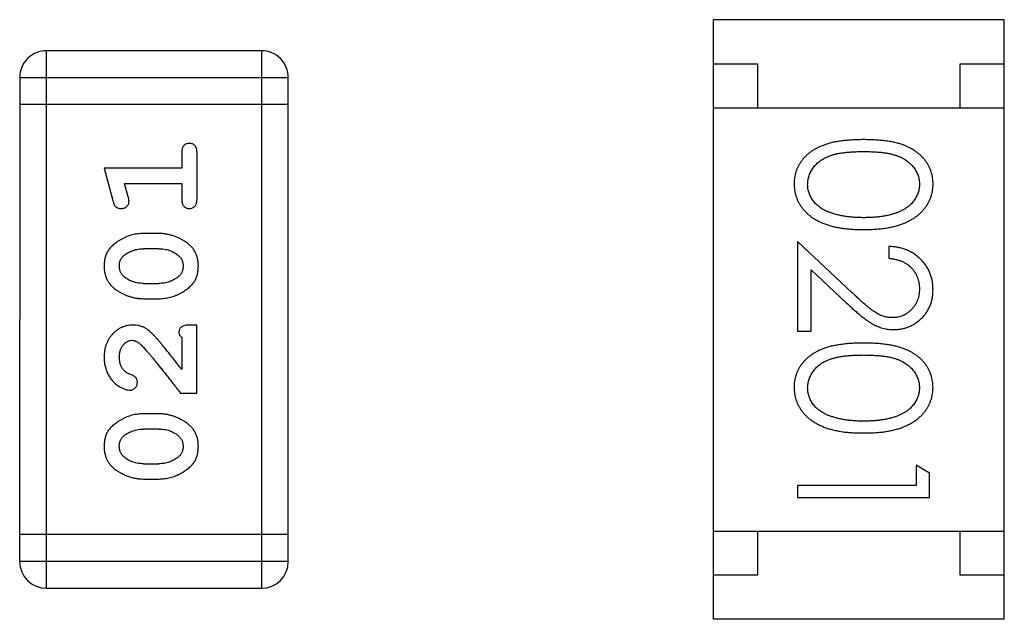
# Model space of a CAD drawing. Header units: millimetres. Extents: x 344 to 667, y 229 to 335.
# Tile 7 of 206: x 557.7 to 558.818, y 251.407 to 252.087. Entities that reach past the tile are written whole.
import ezdxf

# ---------------------------------------------------------------- set-up
doc = ezdxf.new("R2010")
doc.units = ezdxf.units.MM
doc.header["$LTSCALE"] = 0.5
doc.layers.get('0').update_dxf_attribs({"linetype": 'CONTINUOUS'})

msp = doc.modelspace()

# ---------------------------------------------------------------- linework, layer by layer
at = {"linetype": 'Continuous'}
for p, q in [((558.4877, 251.4065), (558.4877, 252.0865)), ((558.8177, 252.0865), (558.4877, 252.0865)), ((558.8177, 251.4065), (558.8177, 252.0865)), ((557.7307, 251.4417), (557.7308, 252.0513)), ((557.9746, 252.0513), (557.7308, 252.0513)), ((557.9746, 252.0513), (557.9746, 251.4417)), ((558.4877, 252.0365), (558.5377, 252.0365)), ((558.5377, 252.0365), (558.5377, 251.9865)), ((558.7677, 251.9865), (558.7677, 252.0365)), ((558.7677, 252.0365), (558.8177, 252.0365)), ((557.7003, 252.0209), (557.7002, 251.4722)), ((557.7003, 252.0209), (558.0051, 252.0208)), ((558.005, 251.4722), (558.0051, 252.0208)), ((558.0051, 251.9904), (557.7003, 251.9904)), ((558.4877, 251.9865), (558.8177, 251.9865)), ((557.8842, 251.9353), (557.8842, 251.918)), ((557.9015, 251.8834), (557.9015, 251.9353)), ((557.7961, 251.918), (557.8059, 251.8814)), ((557.8842, 251.918), (557.7961, 251.918)), ((557.8233, 251.8857), (557.8192, 251.9007)), ((557.8192, 251.9007), (557.8841, 251.9007)), ((557.8841, 251.9007), (557.8841, 251.8834)), ((557.8584, 251.8441), (557.8407, 251.8441)), ((558.6451, 251.7769), (558.583, 251.8351)), ((558.583, 251.8351), (558.583, 251.7332)), ((557.8581, 251.8268), (557.8409, 251.8268)), ((558.6868, 251.8293), (558.6868, 251.8159)), ((558.5984, 251.803), (558.6384, 251.7654)), ((558.5984, 251.7332), (558.5984, 251.803)), ((557.8409, 251.7874), (557.8581, 251.7874)), ((557.8407, 251.7701), (557.8584, 251.7701)), ((557.9014, 251.7402), (557.8936, 251.7402)), ((557.9014, 251.6631), (557.9014, 251.7402)), ((558.583, 251.7332), (558.5984, 251.7332)), ((557.8841, 251.7261), (557.8841, 251.6899)), ((557.8826, 251.6631), (557.9014, 251.6631)), ((557.8584, 251.6396), (557.8406, 251.6396)), ((557.8581, 251.6222), (557.8409, 251.6222)), ((557.8409, 251.5829), (557.8581, 251.5829)), ((558.7176, 251.5812), (558.7176, 251.5582)), ((558.733, 251.5724), (558.7176, 251.5812)), ((557.8406, 251.5656), (557.8584, 251.5656)), ((558.733, 251.5447), (558.733, 251.5724)), ((558.583, 251.5582), (558.583, 251.5447)), ((558.7176, 251.5582), (558.583, 251.5582)), ((558.583, 251.5447), (558.733, 251.5447)), ((558.0051, 251.5027), (557.7003, 251.5027)), ((558.4877, 251.5065), (558.8177, 251.5065)), ((558.5377, 251.5065), (558.5377, 251.4565)), ((558.7677, 251.4565), (558.7677, 251.5065)), ((558.005, 251.4722), (557.7002, 251.4722)), ((558.5377, 251.4565), (558.4877, 251.4565)), ((558.8177, 251.4565), (558.7677, 251.4565)), ((557.7307, 251.4417), (557.9746, 251.4417)), ((558.8177, 251.4065), (558.4877, 251.4065))]:
    msp.add_line(p, q, dxfattribs=at)
for centre, start, end in [((557.7308, 252.0209), 89.9951, 179.9951), ((557.9746, 252.0208), 359.9951, 89.9951), ((557.7307, 251.4722), 179.9951, 269.9951), ((557.9746, 251.4722), 269.9951, 359.9951)]:
    msp.add_arc(centre, 0.0305, start, end, dxfattribs=at)
for points, knots in [([(557.8928, 251.9463), (557.8922, 251.9463), (557.891, 251.9462), (557.8893, 251.9457), (557.8878, 251.9449), (557.8865, 251.9437), (557.8854, 251.9422), (557.8847, 251.9402), (557.8842, 251.9379), (557.8842, 251.9362), (557.8842, 251.9353)], [0, 0, 0, 0, 0.11517, 0.223509, 0.328254, 0.438012, 0.553651, 0.682263, 0.830856, 1, 1, 1, 1]), ([(557.9015, 251.9353), (557.9014, 251.9362), (557.9014, 251.9379), (557.9009, 251.9402), (557.9002, 251.9422), (557.8991, 251.9437), (557.8978, 251.9449), (557.8963, 251.9457), (557.8946, 251.9462), (557.8934, 251.9463), (557.8928, 251.9463)], [0, 0, 0, 0, 0.169012, 0.317488, 0.445429, 0.560977, 0.67065, 0.776666, 0.88492, 1, 1, 1, 1]), ([(558.6579, 251.9505), (558.6555, 251.9505), (558.6509, 251.9504), (558.6441, 251.9501), (558.6378, 251.9496), (558.6318, 251.9489), (558.6263, 251.948), (558.6212, 251.947), (558.6164, 251.9456), (558.6121, 251.9441), (558.6081, 251.9424), (558.6044, 251.9406), (558.6009, 251.9386), (558.5977, 251.9364), (558.5947, 251.9341), (558.592, 251.9316), (558.5896, 251.929), (558.5874, 251.9262), (558.5855, 251.9232), (558.5838, 251.9202), (558.5823, 251.9171), (558.5812, 251.9139), (558.5803, 251.9107), (558.5796, 251.9073), (558.5792, 251.9039), (558.5792, 251.9015), (558.5791, 251.9003)], [0, 0, 0, 0, 0.068113, 0.132564, 0.193427, 0.250218, 0.303569, 0.353576, 0.400235, 0.443586, 0.484619, 0.524292, 0.56238, 0.599049, 0.63494, 0.669782, 0.704009, 0.737842, 0.771098, 0.803896, 0.836415, 0.868639, 0.900715, 0.933378, 0.966213, 1, 1, 1, 1]), ([(558.7368, 251.9003), (558.7368, 251.9015), (558.7368, 251.9038), (558.7364, 251.9073), (558.7357, 251.9107), (558.7348, 251.914), (558.7336, 251.9172), (558.7321, 251.9203), (558.7304, 251.9233), (558.7285, 251.9263), (558.7263, 251.9291), (558.7238, 251.9318), (558.7211, 251.9342), (558.7181, 251.9365), (558.7149, 251.9387), (558.7115, 251.9407), (558.7078, 251.9425), (558.7038, 251.9442), (558.6995, 251.9457), (558.6948, 251.947), (558.6897, 251.9481), (558.6842, 251.9489), (558.6782, 251.9496), (558.6718, 251.9501), (558.665, 251.9504), (558.6603, 251.9505), (558.6579, 251.9505)], [0, 0, 0, 0, 0.033742, 0.066533, 0.099153, 0.13154, 0.164087, 0.196563, 0.229707, 0.263315, 0.297504, 0.331686, 0.366482, 0.4021, 0.438958, 0.476748, 0.515985, 0.556589, 0.599519, 0.645765, 0.695487, 0.748721, 0.805687, 0.866754, 0.931405, 1, 1, 1, 1]), ([(558.5945, 251.8999), (558.5946, 251.9015), (558.5948, 251.9048), (558.5961, 251.9097), (558.5981, 251.9145), (558.6005, 251.9182), (558.6028, 251.9211), (558.6048, 251.9231), (558.6069, 251.925), (558.6092, 251.9268), (558.6117, 251.9284), (558.6144, 251.9299), (558.6173, 251.9312), (558.6204, 251.9325), (558.6239, 251.9336), (558.6276, 251.9345), (558.6318, 251.9353), (558.6363, 251.9359), (558.6412, 251.9364), (558.6464, 251.9367), (558.6521, 251.937), (558.656, 251.937), (558.658, 251.937)], [0, 0, 0, 0, 0.060034, 0.120278, 0.182348, 0.247919, 0.281641, 0.315701, 0.350322, 0.385703, 0.421819, 0.459196, 0.497866, 0.538301, 0.58121, 0.628183, 0.679403, 0.734699, 0.794074, 0.858416, 0.927049, 1, 1, 1, 1]), ([(558.658, 251.937), (558.66, 251.937), (558.6639, 251.937), (558.6696, 251.9367), (558.6749, 251.9364), (558.6798, 251.9359), (558.6843, 251.9353), (558.6884, 251.9345), (558.6922, 251.9335), (558.6956, 251.9325), (558.6987, 251.9312), (558.7016, 251.9299), (558.7043, 251.9284), (558.7068, 251.9267), (558.7091, 251.925), (558.7113, 251.9231), (558.7132, 251.9211), (558.7155, 251.9182), (558.7178, 251.9145), (558.72, 251.9098), (558.7212, 251.9049), (558.7214, 251.9015), (558.7214, 251.8999)], [0, 0, 0, 0, 0.073302, 0.142286, 0.206253, 0.266017, 0.321612, 0.372532, 0.419497, 0.462398, 0.502825, 0.541489, 0.579034, 0.615143, 0.650298, 0.684912, 0.718701, 0.752189, 0.817245, 0.879117, 0.939613, 1, 1, 1, 1]), ([(558.5791, 251.9003), (558.5792, 251.8991), (558.5792, 251.8968), (558.5796, 251.8933), (558.5803, 251.8898), (558.5812, 251.8865), (558.5824, 251.8832), (558.5839, 251.88), (558.5856, 251.8769), (558.5876, 251.8739), (558.5899, 251.871), (558.5924, 251.8683), (558.5952, 251.8657), (558.5982, 251.8633), (558.6015, 251.861), (558.6051, 251.859), (558.6089, 251.857), (558.613, 251.8553), (558.6173, 251.8536), (558.6221, 251.8523), (558.6272, 251.8511), (558.6326, 251.8502), (558.6384, 251.8495), (558.6446, 251.8489), (558.6512, 251.8486), (558.6556, 251.8486), (558.6579, 251.8486)], [0, 0, 0, 0, 0.033824, 0.067298, 0.10028, 0.133019, 0.165736, 0.198792, 0.232372, 0.266409, 0.301016, 0.336196, 0.371972, 0.408574, 0.446394, 0.485225, 0.525372, 0.567224, 0.611081, 0.65775, 0.70702, 0.759235, 0.814484, 0.873227, 0.934937, 1, 1, 1, 1]), ([(558.6579, 251.8486), (558.6602, 251.8486), (558.6647, 251.8486), (558.6713, 251.8489), (558.6775, 251.8495), (558.6833, 251.8502), (558.6888, 251.8512), (558.6939, 251.8523), (558.6987, 251.8537), (558.7031, 251.8553), (558.7072, 251.8572), (558.711, 251.8591), (558.7146, 251.8612), (558.7179, 251.8634), (558.7209, 251.8658), (558.7237, 251.8684), (558.7262, 251.8711), (558.7284, 251.874), (558.7304, 251.877), (558.7321, 251.8801), (558.7336, 251.8832), (558.7348, 251.8865), (558.7357, 251.8898), (558.7364, 251.8933), (558.7368, 251.8968), (558.7368, 251.8991), (558.7368, 251.9003)], [0, 0, 0, 0, 0.065278, 0.127205, 0.186168, 0.241675, 0.294115, 0.343609, 0.390387, 0.434463, 0.476646, 0.517002, 0.555936, 0.593716, 0.630057, 0.665601, 0.700745, 0.734917, 0.768681, 0.802087, 0.834849, 0.867433, 0.900138, 0.932806, 0.966212, 1, 1, 1, 1]), ([(558.6203, 251.8677), (558.6192, 251.8681), (558.6172, 251.8689), (558.6142, 251.8702), (558.6115, 251.8716), (558.609, 251.8732), (558.6067, 251.875), (558.6045, 251.8768), (558.6026, 251.8789), (558.6004, 251.8817), (558.598, 251.8854), (558.596, 251.8901), (558.5947, 251.8949), (558.5946, 251.8982), (558.5945, 251.8999)], [0, 0, 0, 0, 0.075949, 0.148549, 0.218996, 0.286119, 0.351826, 0.416074, 0.478265, 0.540325, 0.660405, 0.774606, 0.887187, 1, 1, 1, 1]), ([(558.7214, 251.8999), (558.7214, 251.8982), (558.7212, 251.895), (558.72, 251.8901), (558.7178, 251.8854), (558.7155, 251.8817), (558.7132, 251.8788), (558.7112, 251.8768), (558.709, 251.8748), (558.7065, 251.873), (558.7038, 251.8713), (558.7008, 251.8698), (558.6976, 251.8683), (558.6942, 251.867), (558.6905, 251.8659), (558.6866, 251.8648), (558.6825, 251.864), (558.6781, 251.8632), (558.6734, 251.8627), (558.6685, 251.8623), (558.6633, 251.8621), (558.6598, 251.862), (558.658, 251.862)], [0, 0, 0, 0, 0.059689, 0.119507, 0.181075, 0.246162, 0.279894, 0.314468, 0.350403, 0.387474, 0.426147, 0.466624, 0.508745, 0.553328, 0.600058, 0.649177, 0.700552, 0.754894, 0.811825, 0.871514, 0.934319, 1, 1, 1, 1]), ([(557.8059, 251.8814), (557.8062, 251.8806), (557.8067, 251.879), (557.8075, 251.8769), (557.8084, 251.8753), (557.8094, 251.8741), (557.8106, 251.8733), (557.812, 251.8728), (557.8135, 251.8724), (557.8145, 251.8724), (557.8151, 251.8724)], [0, 0, 0, 0, 0.187321, 0.344927, 0.475328, 0.579604, 0.674244, 0.773631, 0.882025, 1, 1, 1, 1]), ([(557.8151, 251.8724), (557.8157, 251.8724), (557.8169, 251.8725), (557.8187, 251.8729), (557.8203, 251.8736), (557.8217, 251.8747), (557.8229, 251.8759), (557.8238, 251.8772), (557.8243, 251.8787), (557.8243, 251.8798), (557.8244, 251.8803)], [0, 0, 0, 0, 0.138815, 0.27042, 0.39836, 0.52875, 0.654955, 0.771147, 0.884581, 1, 1, 1, 1]), ([(557.8244, 251.8803), (557.8243, 251.8806), (557.8243, 251.8814), (557.8241, 251.8826), (557.8238, 251.8841), (557.8235, 251.8851), (557.8233, 251.8857)], [0, 0, 0, 0, 0.183151, 0.413144, 0.682305, 1, 1, 1, 1]), ([(557.8841, 251.8834), (557.8842, 251.8825), (557.8842, 251.8808), (557.8847, 251.8785), (557.8854, 251.8765), (557.8865, 251.875), (557.8878, 251.8738), (557.8893, 251.873), (557.891, 251.8725), (557.8922, 251.8724), (557.8928, 251.8724)], [0, 0, 0, 0, 0.169102, 0.317658, 0.446239, 0.563118, 0.671828, 0.776546, 0.884858, 1, 1, 1, 1]), ([(557.8928, 251.8724), (557.8934, 251.8724), (557.8946, 251.8725), (557.8963, 251.873), (557.8978, 251.8738), (557.8991, 251.875), (557.9002, 251.8765), (557.9009, 251.8785), (557.9014, 251.8808), (557.9014, 251.8825), (557.9015, 251.8834)], [0, 0, 0, 0, 0.115051, 0.223278, 0.329269, 0.437893, 0.554681, 0.682591, 0.83103, 1, 1, 1, 1]), ([(558.658, 251.862), (558.6562, 251.862), (558.6526, 251.8621), (558.6474, 251.8623), (558.6424, 251.8628), (558.6376, 251.8634), (558.633, 251.8642), (558.6285, 251.8651), (558.6243, 251.8663), (558.6216, 251.8673), (558.6203, 251.8677)], [0, 0, 0, 0, 0.141157, 0.277773, 0.409244, 0.535676, 0.657497, 0.775458, 0.889412, 1, 1, 1, 1]), ([(557.8407, 251.8441), (557.8396, 251.844), (557.8374, 251.844), (557.8343, 251.8437), (557.8311, 251.8432), (557.828, 251.8425), (557.825, 251.8416), (557.822, 251.8405), (557.819, 251.8392), (557.8161, 251.8377), (557.8134, 251.8361), (557.8108, 251.8345), (557.8085, 251.8328), (557.8064, 251.8311), (557.8045, 251.8294), (557.8029, 251.8277), (557.8015, 251.826), (557.7999, 251.8236), (557.7983, 251.8204), (557.797, 251.8163), (557.7962, 251.8117), (557.7961, 251.8086), (557.796, 251.8069)], [0, 0, 0, 0, 0.049855, 0.099516, 0.148482, 0.19758, 0.246804, 0.296268, 0.346517, 0.397047, 0.446826, 0.49336, 0.537801, 0.579207, 0.617974, 0.654833, 0.689171, 0.722088, 0.786392, 0.853518, 0.924186, 1, 1, 1, 1]), ([(557.903, 251.8072), (557.903, 251.8086), (557.9029, 251.8114), (557.9022, 251.8155), (557.9011, 251.8194), (557.8995, 251.8229), (557.8975, 251.8263), (557.8949, 251.8293), (557.892, 251.8321), (557.8886, 251.8346), (557.885, 251.8368), (557.8813, 251.8387), (557.8776, 251.8404), (557.8739, 251.8417), (557.87, 251.8427), (557.8662, 251.8435), (557.8623, 251.844), (557.8597, 251.844), (557.8584, 251.8441)], [0, 0, 0, 0, 0.067217, 0.131051, 0.19272, 0.252824, 0.312745, 0.373449, 0.436041, 0.501494, 0.567761, 0.632087, 0.695096, 0.757109, 0.817993, 0.878657, 0.939311, 1, 1, 1, 1]), ([(557.8186, 251.8192), (557.8194, 251.8198), (557.821, 251.821), (557.8236, 251.8225), (557.8262, 251.8239), (557.829, 251.8249), (557.8318, 251.8258), (557.8348, 251.8263), (557.8378, 251.8267), (557.8399, 251.8267), (557.8409, 251.8268)], [0, 0, 0, 0, 0.125331, 0.248948, 0.371201, 0.494032, 0.616811, 0.742104, 0.868849, 1, 1, 1, 1]), ([(557.8581, 251.8268), (557.8592, 251.8267), (557.8613, 251.8267), (557.8643, 251.8264), (557.8673, 251.8258), (557.8701, 251.825), (557.8727, 251.824), (557.8753, 251.8227), (557.8777, 251.8212), (557.8792, 251.8201), (557.8799, 251.8195)], [0, 0, 0, 0, 0.135449, 0.266263, 0.393429, 0.516942, 0.639128, 0.758779, 0.879341, 1, 1, 1, 1]), ([(558.7368, 251.7804), (558.7368, 251.7821), (558.7367, 251.7854), (558.736, 251.7902), (558.7349, 251.7948), (558.7334, 251.7993), (558.7314, 251.8035), (558.729, 251.8075), (558.7261, 251.8113), (558.7228, 251.8149), (558.7192, 251.8181), (558.7153, 251.821), (558.7111, 251.8234), (558.7067, 251.8255), (558.7021, 251.8271), (558.6972, 251.8283), (558.6921, 251.8291), (558.6886, 251.8292), (558.6868, 251.8293)], [0, 0, 0, 0, 0.06445, 0.126725, 0.187421, 0.247417, 0.306749, 0.366595, 0.427749, 0.490235, 0.553031, 0.614805, 0.676505, 0.738096, 0.801021, 0.864897, 0.931209, 1, 1, 1, 1]), ([(557.8133, 251.807), (557.8134, 251.8077), (557.8134, 251.8089), (557.8136, 251.8107), (557.814, 251.8124), (557.8146, 251.814), (557.8154, 251.8155), (557.8163, 251.8168), (557.8174, 251.8181), (557.8182, 251.8188), (557.8186, 251.8192)], [0, 0, 0, 0, 0.138115, 0.270177, 0.397547, 0.520057, 0.63869, 0.757499, 0.878226, 1, 1, 1, 1]), ([(557.8799, 251.8195), (557.8804, 251.8191), (557.8813, 251.8183), (557.8825, 251.817), (557.8835, 251.8156), (557.8843, 251.8141), (557.8849, 251.8125), (557.8854, 251.8108), (557.8857, 251.809), (557.8857, 251.8078), (557.8857, 251.8072)], [0, 0, 0, 0, 0.129853, 0.25607, 0.380154, 0.49978, 0.62208, 0.743277, 0.868791, 1, 1, 1, 1]), ([(558.6868, 251.8159), (558.6882, 251.8157), (558.6908, 251.8155), (558.6945, 251.8147), (558.6981, 251.8138), (558.7014, 251.8126), (558.7045, 251.811), (558.7074, 251.8093), (558.71, 251.8073), (558.7124, 251.8051), (558.7145, 251.8026), (558.7164, 251.8), (558.7179, 251.7972), (558.7192, 251.7943), (558.7202, 251.7912), (558.7209, 251.788), (558.7213, 251.7846), (558.7214, 251.7823), (558.7214, 251.7811)], [0, 0, 0, 0, 0.073648, 0.143686, 0.210962, 0.275557, 0.338064, 0.399311, 0.4594, 0.51934, 0.579024, 0.637809, 0.695959, 0.754122, 0.813113, 0.873453, 0.935561, 1, 1, 1, 1]), ([(557.796, 251.8069), (557.7961, 251.8055), (557.7962, 251.8027), (557.7969, 251.7986), (557.798, 251.7948), (557.7996, 251.7912), (557.8016, 251.7879), (557.8041, 251.7848), (557.8071, 251.782), (557.8105, 251.7796), (557.8141, 251.7774), (557.8178, 251.7755), (557.8215, 251.7738), (557.8253, 251.7725), (557.829, 251.7714), (557.8329, 251.7707), (557.8368, 251.7702), (557.8394, 251.7702), (557.8407, 251.7701)], [0, 0, 0, 0, 0.06692, 0.130834, 0.19258, 0.252759, 0.312631, 0.373411, 0.436359, 0.501894, 0.568244, 0.632472, 0.69556, 0.757163, 0.818592, 0.878885, 0.939235, 1, 1, 1, 1]), ([(557.8191, 251.7947), (557.8187, 251.7951), (557.8178, 251.7959), (557.8166, 251.7972), (557.8156, 251.7986), (557.8148, 251.8002), (557.8141, 251.8018), (557.8137, 251.8034), (557.8134, 251.8052), (557.8134, 251.8064), (557.8133, 251.807)], [0, 0, 0, 0, 0.13042, 0.256046, 0.378133, 0.498725, 0.620452, 0.742761, 0.869406, 1, 1, 1, 1]), ([(557.8584, 251.7701), (557.8595, 251.7701), (557.8616, 251.7702), (557.8648, 251.7705), (557.8679, 251.771), (557.871, 251.7717), (557.874, 251.7725), (557.877, 251.7737), (557.88, 251.7749), (557.8829, 251.7764), (557.8856, 251.778), (557.8882, 251.7796), (557.8905, 251.7813), (557.8926, 251.7829), (557.8944, 251.7846), (557.8961, 251.7863), (557.8975, 251.788), (557.8991, 251.7904), (557.9007, 251.7936), (557.902, 251.7978), (557.9029, 251.8023), (557.903, 251.8055), (557.903, 251.8072)], [0, 0, 0, 0, 0.049886, 0.09882, 0.148132, 0.19689, 0.246038, 0.295176, 0.345305, 0.395692, 0.445312, 0.491875, 0.535813, 0.577009, 0.616081, 0.652689, 0.687585, 0.720206, 0.785062, 0.85223, 0.923759, 1, 1, 1, 1]), ([(557.8857, 251.8072), (557.8857, 251.8066), (557.8857, 251.8053), (557.8854, 251.8035), (557.885, 251.8018), (557.8844, 251.8002), (557.8837, 251.7988), (557.8828, 251.7974), (557.8817, 251.7962), (557.8808, 251.7954), (557.8804, 251.7951)], [0, 0, 0, 0, 0.139844, 0.271849, 0.399162, 0.521619, 0.6402, 0.758957, 0.87828, 1, 1, 1, 1]), ([(557.8409, 251.7874), (557.8399, 251.7875), (557.8378, 251.7875), (557.8347, 251.7878), (557.8318, 251.7884), (557.829, 251.7892), (557.8263, 251.7902), (557.8238, 251.7915), (557.8214, 251.7929), (557.8199, 251.7941), (557.8191, 251.7947)], [0, 0, 0, 0, 0.135446, 0.266257, 0.393419, 0.517936, 0.639137, 0.758785, 0.879345, 1, 1, 1, 1]), ([(557.8804, 251.7951), (557.8796, 251.7945), (557.8781, 251.7932), (557.8755, 251.7917), (557.8729, 251.7904), (557.8701, 251.7893), (557.8673, 251.7885), (557.8643, 251.7878), (557.8613, 251.7875), (557.8592, 251.7875), (557.8581, 251.7874)], [0, 0, 0, 0, 0.124927, 0.248361, 0.370889, 0.492583, 0.61616, 0.741472, 0.869044, 1, 1, 1, 1]), ([(558.7214, 251.7811), (558.7214, 251.78), (558.7213, 251.7778), (558.7209, 251.7745), (558.7202, 251.7714), (558.7192, 251.7685), (558.718, 251.7656), (558.7164, 251.7629), (558.7146, 251.7604), (558.7125, 251.758), (558.7102, 251.7558), (558.7078, 251.7539), (558.7053, 251.7522), (558.7026, 251.7509), (558.6999, 251.7498), (558.697, 251.7491), (558.6941, 251.7486), (558.692, 251.7486), (558.691, 251.7486)], [0, 0, 0, 0, 0.068027, 0.133505, 0.19695, 0.26027, 0.322741, 0.384982, 0.448465, 0.513424, 0.578224, 0.640011, 0.700094, 0.760067, 0.819012, 0.877878, 0.938035, 1, 1, 1, 1]), ([(558.6922, 251.7351), (558.6937, 251.7351), (558.6966, 251.7352), (558.7009, 251.7358), (558.7051, 251.7368), (558.7091, 251.7381), (558.713, 251.7399), (558.7166, 251.7421), (558.7202, 251.7446), (558.7236, 251.7476), (558.7267, 251.7508), (558.7294, 251.7543), (558.7317, 251.7581), (558.7336, 251.7621), (558.735, 251.7663), (558.7361, 251.7708), (558.7367, 251.7755), (558.7368, 251.7788), (558.7368, 251.7804)], [0, 0, 0, 0, 0.06271, 0.123347, 0.183401, 0.242828, 0.302097, 0.36242, 0.423725, 0.487032, 0.550491, 0.612709, 0.674265, 0.73617, 0.799211, 0.863483, 0.930525, 1, 1, 1, 1]), ([(558.691, 251.7486), (558.6894, 251.7486), (558.6862, 251.7487), (558.6814, 251.7498), (558.6767, 251.7515), (558.6729, 251.7535), (558.6698, 251.7555), (558.6671, 251.7574), (558.6642, 251.7597), (558.6609, 251.7624), (558.6574, 251.7655), (558.6535, 251.7689), (558.6494, 251.7728), (558.6465, 251.7755), (558.6451, 251.7769)], [0, 0, 0, 0, 0.088014, 0.174976, 0.2638, 0.355443, 0.406413, 0.465519, 0.533076, 0.609353, 0.693899, 0.787171, 0.889197, 1, 1, 1, 1]), ([(558.6384, 251.7654), (558.64, 251.764), (558.6429, 251.7612), (558.6473, 251.7573), (558.6514, 251.7537), (558.6553, 251.7505), (558.6589, 251.7477), (558.6623, 251.7452), (558.6654, 251.7431), (558.6693, 251.7408), (558.674, 251.7385), (558.6799, 251.7365), (558.686, 251.7353), (558.6901, 251.7352), (558.6922, 251.7351)], [0, 0, 0, 0, 0.09953, 0.192079, 0.277712, 0.357454, 0.429648, 0.495771, 0.555538, 0.608657, 0.707578, 0.804328, 0.901298, 1, 1, 1, 1]), ([(557.8288, 251.7402), (557.8277, 251.7402), (557.8255, 251.7401), (557.8223, 251.7397), (557.8192, 251.7388), (557.8162, 251.7377), (557.8133, 251.7362), (557.8106, 251.7345), (557.808, 251.7324), (557.8056, 251.73), (557.8033, 251.7273), (557.8014, 251.7245), (557.7997, 251.7214), (557.7983, 251.7182), (557.7973, 251.7148), (557.7966, 251.7112), (557.7961, 251.7075), (557.7961, 251.7049), (557.796, 251.7036)], [0, 0, 0, 0, 0.060981, 0.120256, 0.178148, 0.236115, 0.293993, 0.352864, 0.413358, 0.476056, 0.539296, 0.602396, 0.665116, 0.728325, 0.792919, 0.859317, 0.928302, 1, 1, 1, 1]), ([(557.8571, 251.7235), (557.8563, 251.7244), (557.8548, 251.726), (557.8526, 251.7284), (557.8505, 251.7305), (557.8485, 251.7324), (557.8466, 251.734), (557.8449, 251.7354), (557.8432, 251.7365), (557.8412, 251.7376), (557.8386, 251.7387), (557.8355, 251.7396), (557.8322, 251.7401), (557.8299, 251.7402), (557.8288, 251.7402)], [0, 0, 0, 0, 0.103002, 0.197728, 0.285279, 0.365235, 0.437224, 0.502446, 0.560545, 0.611446, 0.707576, 0.80349, 0.900532, 1, 1, 1, 1]), ([(557.8936, 251.7402), (557.8925, 251.7402), (557.8905, 251.7402), (557.8878, 251.7397), (557.8856, 251.7391), (557.8838, 251.738), (557.8825, 251.7367), (557.8816, 251.7352), (557.8811, 251.7334), (557.881, 251.7322), (557.881, 251.7316)], [0, 0, 0, 0, 0.1844, 0.34094, 0.473574, 0.586824, 0.690029, 0.789175, 0.890445, 1, 1, 1, 1]), ([(557.8133, 251.7034), (557.8134, 251.7048), (557.8135, 251.7075), (557.8143, 251.7114), (557.8157, 251.7147), (557.8176, 251.7176), (557.8199, 251.7199), (557.8224, 251.7217), (557.8251, 251.7227), (557.8269, 251.7229), (557.8279, 251.7229)], [0, 0, 0, 0, 0.156344, 0.299348, 0.4327, 0.561, 0.682299, 0.791883, 0.89611, 1, 1, 1, 1]), ([(557.8279, 251.7229), (557.8287, 251.7229), (557.8303, 251.7227), (557.8327, 251.7218), (557.8352, 251.7202), (557.8368, 251.7189), (557.8376, 251.7182)], [0, 0, 0, 0, 0.212836, 0.442809, 0.70317, 1, 1, 1, 1]), ([(557.8841, 251.6899), (557.8826, 251.6919), (557.8796, 251.6957), (557.8753, 251.7012), (557.8713, 251.7062), (557.8678, 251.7106), (557.8646, 251.7146), (557.8618, 251.718), (557.8593, 251.7209), (557.8578, 251.7227), (557.8571, 251.7235)], [0, 0, 0, 0, 0.176662, 0.337826, 0.484741, 0.617764, 0.73494, 0.837793, 0.926412, 1, 1, 1, 1]), ([(557.881, 251.7316), (557.881, 251.7311), (557.8811, 251.7302), (557.8818, 251.7288), (557.8828, 251.7274), (557.8837, 251.7265), (557.8841, 251.7261)], [0, 0, 0, 0, 0.20611, 0.432681, 0.695597, 1, 1, 1, 1]), ([(557.8376, 251.7182), (557.838, 251.7177), (557.839, 251.7168), (557.8406, 251.7152), (557.8423, 251.7133), (557.8442, 251.7111), (557.8464, 251.7086), (557.8487, 251.7059), (557.8512, 251.7029), (557.8539, 251.6996), (557.8568, 251.696), (557.8599, 251.6921), (557.8632, 251.688), (557.8667, 251.6836), (557.8704, 251.6789), (557.8743, 251.6739), (557.8784, 251.6686), (557.8811, 251.665), (557.8826, 251.6631)], [0, 0, 0, 0, 0.026647, 0.057942, 0.094152, 0.134806, 0.180631, 0.231142, 0.286385, 0.346321, 0.411439, 0.481035, 0.555329, 0.634592, 0.718826, 0.807759, 0.901393, 1, 1, 1, 1]), ([(558.6579, 251.7197), (558.6555, 251.7197), (558.6509, 251.7197), (558.6441, 251.7194), (558.6378, 251.7189), (558.6318, 251.7181), (558.6263, 251.7172), (558.6211, 251.7162), (558.6164, 251.7149), (558.6121, 251.7134), (558.6081, 251.7117), (558.6044, 251.7098), (558.6009, 251.7078), (558.5977, 251.7056), (558.5947, 251.7033), (558.592, 251.7008), (558.5896, 251.6982), (558.5874, 251.6954), (558.5854, 251.6925), (558.5837, 251.6895), (558.5823, 251.6864), (558.5812, 251.6832), (558.5802, 251.6799), (558.5796, 251.6765), (558.5792, 251.6731), (558.5791, 251.6708), (558.5791, 251.6696)], [0, 0, 0, 0, 0.068113, 0.132564, 0.193427, 0.250218, 0.303569, 0.353576, 0.400235, 0.443586, 0.484619, 0.524292, 0.56238, 0.599049, 0.63494, 0.669782, 0.704009, 0.737842, 0.771098, 0.803896, 0.836415, 0.868639, 0.900715, 0.933378, 0.966213, 1, 1, 1, 1]), ([(558.7368, 251.6696), (558.7368, 251.6707), (558.7368, 251.6731), (558.7363, 251.6765), (558.7357, 251.6799), (558.7347, 251.6832), (558.7336, 251.6864), (558.7321, 251.6895), (558.7304, 251.6925), (558.7285, 251.6955), (558.7262, 251.6983), (558.7238, 251.701), (558.7211, 251.7034), (558.7181, 251.7058), (558.7149, 251.7079), (558.7115, 251.71), (558.7078, 251.7118), (558.7038, 251.7134), (558.6995, 251.7149), (558.6948, 251.7162), (558.6897, 251.7173), (558.6841, 251.7182), (558.6782, 251.7189), (558.6718, 251.7194), (558.665, 251.7197), (558.6603, 251.7197), (558.6579, 251.7197)], [0, 0, 0, 0, 0.033742, 0.066533, 0.099153, 0.13154, 0.164087, 0.196563, 0.229707, 0.263315, 0.297504, 0.331686, 0.366482, 0.4021, 0.438958, 0.476748, 0.515985, 0.556589, 0.599519, 0.645765, 0.695487, 0.748721, 0.805687, 0.866754, 0.931405, 1, 1, 1, 1]), ([(557.796, 251.7036), (557.7961, 251.7019), (557.7962, 251.6985), (557.7971, 251.6936), (557.7985, 251.6888), (557.8005, 251.6843), (557.8029, 251.6802), (557.8058, 251.6765), (557.809, 251.6734), (557.8126, 251.6709), (557.8162, 251.6689), (557.8195, 251.6674), (557.8225, 251.6665), (557.8245, 251.6664), (557.8254, 251.6663)], [0, 0, 0, 0, 0.098286, 0.193983, 0.289056, 0.384352, 0.477435, 0.566197, 0.652355, 0.737986, 0.818188, 0.887401, 0.94802, 1, 1, 1, 1]), ([(557.8187, 251.6886), (557.8183, 251.6891), (557.8174, 251.6901), (557.8163, 251.6917), (557.8154, 251.6934), (557.8147, 251.6952), (557.8141, 251.6972), (557.8137, 251.6992), (557.8134, 251.7013), (557.8133, 251.7027), (557.8133, 251.7034)], [0, 0, 0, 0, 0.121873, 0.243139, 0.363336, 0.485133, 0.607572, 0.734701, 0.864814, 1, 1, 1, 1]), ([(558.5945, 251.6691), (558.5946, 251.6708), (558.5948, 251.6741), (558.5961, 251.6789), (558.5981, 251.6837), (558.6005, 251.6874), (558.6028, 251.6903), (558.6047, 251.6924), (558.6069, 251.6942), (558.6092, 251.696), (558.6117, 251.6977), (558.6144, 251.6991), (558.6173, 251.7005), (558.6204, 251.7017), (558.6238, 251.7028), (558.6276, 251.7037), (558.6318, 251.7045), (558.6363, 251.7052), (558.6412, 251.7056), (558.6464, 251.706), (558.6521, 251.7062), (558.656, 251.7062), (558.658, 251.7063)], [0, 0, 0, 0, 0.060034, 0.120278, 0.182348, 0.247919, 0.281641, 0.315701, 0.350322, 0.385703, 0.421819, 0.459196, 0.497866, 0.538301, 0.58121, 0.628183, 0.679403, 0.734699, 0.794074, 0.858416, 0.927049, 1, 1, 1, 1]), ([(558.658, 251.7063), (558.66, 251.7062), (558.6639, 251.7062), (558.6696, 251.706), (558.6748, 251.7056), (558.6797, 251.7051), (558.6843, 251.7045), (558.6884, 251.7037), (558.6922, 251.7028), (558.6956, 251.7017), (558.6987, 251.7004), (558.7016, 251.6991), (558.7043, 251.6976), (558.7068, 251.696), (558.7091, 251.6942), (558.7113, 251.6923), (558.7132, 251.6903), (558.7154, 251.6874), (558.7178, 251.6837), (558.7199, 251.679), (558.7212, 251.6741), (558.7213, 251.6708), (558.7214, 251.6691)], [0, 0, 0, 0, 0.073302, 0.142286, 0.206253, 0.266017, 0.321612, 0.372532, 0.419497, 0.462398, 0.502825, 0.541489, 0.579034, 0.615143, 0.650298, 0.684912, 0.718701, 0.752189, 0.817245, 0.879117, 0.939613, 1, 1, 1, 1]), ([(557.8272, 251.6836), (557.8263, 251.6839), (557.8246, 251.6845), (557.8223, 251.6857), (557.8203, 251.687), (557.8192, 251.6881), (557.8187, 251.6886)], [0, 0, 0, 0, 0.285518, 0.544185, 0.781367, 1, 1, 1, 1]), ([(557.8338, 251.6751), (557.8338, 251.6756), (557.8337, 251.6766), (557.8335, 251.6779), (557.833, 251.6792), (557.8323, 251.6803), (557.8314, 251.6814), (557.8302, 251.6822), (557.8288, 251.683), (557.8278, 251.6834), (557.8272, 251.6836)], [0, 0, 0, 0, 0.127347, 0.246131, 0.359406, 0.470543, 0.586092, 0.711469, 0.847022, 1, 1, 1, 1]), ([(557.8254, 251.6663), (557.8259, 251.6663), (557.827, 251.6664), (557.8285, 251.6669), (557.83, 251.6678), (557.8313, 251.6689), (557.8324, 251.6702), (557.8332, 251.6718), (557.8337, 251.6734), (557.8338, 251.6745), (557.8338, 251.6751)], [0, 0, 0, 0, 0.120856, 0.239483, 0.360995, 0.490166, 0.620982, 0.746416, 0.870253, 1, 1, 1, 1]), ([(558.5791, 251.6696), (558.5791, 251.6684), (558.5792, 251.666), (558.5796, 251.6625), (558.5803, 251.6591), (558.5812, 251.6557), (558.5824, 251.6524), (558.5839, 251.6492), (558.5856, 251.6462), (558.5876, 251.6431), (558.5898, 251.6403), (558.5924, 251.6375), (558.5951, 251.6349), (558.5982, 251.6325), (558.6015, 251.6303), (558.6051, 251.6282), (558.6089, 251.6263), (558.6129, 251.6245), (558.6173, 251.6229), (558.6221, 251.6216), (558.6272, 251.6204), (558.6326, 251.6194), (558.6384, 251.6187), (558.6446, 251.6182), (558.6511, 251.6179), (558.6556, 251.6178), (558.6579, 251.6178)], [0, 0, 0, 0, 0.033824, 0.067298, 0.10028, 0.133019, 0.165736, 0.198792, 0.232372, 0.266409, 0.301016, 0.336196, 0.371972, 0.408574, 0.446394, 0.485225, 0.525372, 0.567224, 0.611081, 0.65775, 0.70702, 0.759235, 0.814484, 0.873227, 0.934937, 1, 1, 1, 1]), ([(558.6203, 251.6369), (558.6192, 251.6373), (558.6172, 251.6381), (558.6142, 251.6394), (558.6115, 251.6409), (558.609, 251.6425), (558.6067, 251.6442), (558.6045, 251.6461), (558.6026, 251.6481), (558.6004, 251.6509), (558.598, 251.6546), (558.596, 251.6593), (558.5947, 251.6641), (558.5946, 251.6675), (558.5945, 251.6691)], [0, 0, 0, 0, 0.075949, 0.148549, 0.218996, 0.286119, 0.351826, 0.416074, 0.478265, 0.540325, 0.660405, 0.774606, 0.887187, 1, 1, 1, 1]), ([(558.6579, 251.6178), (558.6602, 251.6178), (558.6647, 251.6179), (558.6713, 251.6182), (558.6775, 251.6187), (558.6833, 251.6194), (558.6888, 251.6204), (558.6939, 251.6216), (558.6987, 251.623), (558.7031, 251.6246), (558.7072, 251.6264), (558.711, 251.6283), (558.7146, 251.6304), (558.7179, 251.6326), (558.7209, 251.6351), (558.7237, 251.6376), (558.7262, 251.6403), (558.7284, 251.6432), (558.7304, 251.6462), (558.7321, 251.6493), (558.7336, 251.6525), (558.7347, 251.6557), (558.7357, 251.6591), (558.7363, 251.6625), (558.7367, 251.666), (558.7368, 251.6684), (558.7368, 251.6696)], [0, 0, 0, 0, 0.065278, 0.127205, 0.186168, 0.241675, 0.294115, 0.343609, 0.390387, 0.434463, 0.476646, 0.517002, 0.555936, 0.593716, 0.630057, 0.665601, 0.700745, 0.734917, 0.768681, 0.802087, 0.834849, 0.867433, 0.900138, 0.932806, 0.966212, 1, 1, 1, 1]), ([(558.7214, 251.6691), (558.7213, 251.6675), (558.7212, 251.6642), (558.7199, 251.6593), (558.7178, 251.6547), (558.7154, 251.6509), (558.7132, 251.6481), (558.7111, 251.646), (558.7089, 251.644), (558.7064, 251.6422), (558.7037, 251.6406), (558.7008, 251.639), (558.6976, 251.6376), (558.6942, 251.6362), (558.6905, 251.6351), (558.6866, 251.634), (558.6824, 251.6332), (558.678, 251.6325), (558.6734, 251.632), (558.6685, 251.6315), (558.6633, 251.6313), (558.6598, 251.6313), (558.658, 251.6313)], [0, 0, 0, 0, 0.059689, 0.119507, 0.181075, 0.246162, 0.279894, 0.314468, 0.350403, 0.387474, 0.426147, 0.466624, 0.508745, 0.553328, 0.600058, 0.649177, 0.700552, 0.754894, 0.811825, 0.871514, 0.934319, 1, 1, 1, 1]), ([(557.8406, 251.6396), (557.8396, 251.6395), (557.8374, 251.6395), (557.8342, 251.6392), (557.8311, 251.6387), (557.828, 251.638), (557.8249, 251.6371), (557.8219, 251.636), (557.819, 251.6347), (557.8161, 251.6332), (557.8134, 251.6316), (557.8108, 251.6299), (557.8085, 251.6283), (557.8064, 251.6266), (557.8045, 251.6249), (557.8029, 251.6232), (557.8014, 251.6215), (557.7999, 251.6191), (557.7983, 251.6159), (557.797, 251.6118), (557.7962, 251.6072), (557.7961, 251.6041), (557.796, 251.6024)], [0, 0, 0, 0, 0.049855, 0.099516, 0.148482, 0.19758, 0.246804, 0.296268, 0.346517, 0.397047, 0.446826, 0.49336, 0.537801, 0.579207, 0.617974, 0.654833, 0.689171, 0.722088, 0.786392, 0.853518, 0.924186, 1, 1, 1, 1]), ([(557.903, 251.6027), (557.903, 251.6041), (557.9029, 251.6069), (557.9022, 251.611), (557.9011, 251.6148), (557.8995, 251.6184), (557.8974, 251.6217), (557.8949, 251.6248), (557.892, 251.6276), (557.8886, 251.63), (557.885, 251.6322), (557.8813, 251.6342), (557.8776, 251.6358), (557.8738, 251.6372), (557.87, 251.6382), (557.8662, 251.639), (557.8623, 251.6395), (557.8597, 251.6395), (557.8584, 251.6396)], [0, 0, 0, 0, 0.067217, 0.131051, 0.19272, 0.252824, 0.312745, 0.373449, 0.436041, 0.501494, 0.567761, 0.632087, 0.695096, 0.757109, 0.817993, 0.878657, 0.939311, 1, 1, 1, 1]), ([(558.658, 251.6313), (558.6562, 251.6313), (558.6526, 251.6313), (558.6474, 251.6316), (558.6424, 251.632), (558.6376, 251.6326), (558.6329, 251.6334), (558.6285, 251.6344), (558.6243, 251.6356), (558.6216, 251.6365), (558.6203, 251.6369)], [0, 0, 0, 0, 0.141157, 0.277773, 0.409244, 0.535676, 0.657497, 0.775458, 0.889412, 1, 1, 1, 1]), ([(557.8186, 251.6147), (557.8194, 251.6153), (557.821, 251.6165), (557.8236, 251.618), (557.8262, 251.6193), (557.829, 251.6204), (557.8318, 251.6212), (557.8347, 251.6218), (557.8378, 251.6222), (557.8399, 251.6222), (557.8409, 251.6222)], [0, 0, 0, 0, 0.125331, 0.248948, 0.371201, 0.494032, 0.616811, 0.742104, 0.868849, 1, 1, 1, 1]), ([(557.8581, 251.6222), (557.8592, 251.6222), (557.8613, 251.6222), (557.8643, 251.6219), (557.8672, 251.6213), (557.87, 251.6205), (557.8727, 251.6195), (557.8752, 251.6182), (557.8777, 251.6167), (557.8792, 251.6156), (557.8799, 251.615)], [0, 0, 0, 0, 0.135449, 0.266263, 0.393429, 0.516942, 0.639128, 0.758779, 0.879341, 1, 1, 1, 1]), ([(557.8133, 251.6025), (557.8133, 251.6032), (557.8134, 251.6044), (557.8136, 251.6062), (557.814, 251.6079), (557.8146, 251.6095), (557.8154, 251.611), (557.8163, 251.6123), (557.8174, 251.6136), (557.8182, 251.6143), (557.8186, 251.6147)], [0, 0, 0, 0, 0.138115, 0.270177, 0.397547, 0.520057, 0.63869, 0.757499, 0.878226, 1, 1, 1, 1]), ([(557.8799, 251.615), (557.8804, 251.6146), (557.8813, 251.6138), (557.8824, 251.6125), (557.8835, 251.611), (557.8843, 251.6095), (557.8849, 251.608), (557.8854, 251.6063), (557.8856, 251.6045), (557.8857, 251.6033), (557.8857, 251.6027)], [0, 0, 0, 0, 0.129853, 0.25607, 0.380154, 0.49978, 0.62208, 0.743277, 0.868791, 1, 1, 1, 1]), ([(557.796, 251.6024), (557.7961, 251.601), (557.7961, 251.5982), (557.7969, 251.5941), (557.798, 251.5903), (557.7996, 251.5867), (557.8016, 251.5834), (557.8041, 251.5803), (557.8071, 251.5775), (557.8105, 251.5751), (557.8141, 251.5729), (557.8178, 251.571), (557.8215, 251.5693), (557.8252, 251.568), (557.829, 251.5669), (557.8329, 251.5662), (557.8367, 251.5657), (557.8393, 251.5656), (557.8406, 251.5656)], [0, 0, 0, 0, 0.06692, 0.130834, 0.19258, 0.252759, 0.312631, 0.373411, 0.436359, 0.501894, 0.568244, 0.632472, 0.69556, 0.757163, 0.818592, 0.878885, 0.939235, 1, 1, 1, 1]), ([(557.8191, 251.5902), (557.8187, 251.5906), (557.8178, 251.5914), (557.8166, 251.5927), (557.8156, 251.5941), (557.8148, 251.5956), (557.8141, 251.5972), (557.8137, 251.5989), (557.8134, 251.6007), (557.8134, 251.6019), (557.8133, 251.6025)], [0, 0, 0, 0, 0.13042, 0.256046, 0.378133, 0.498725, 0.620452, 0.742761, 0.869406, 1, 1, 1, 1]), ([(557.8584, 251.5656), (557.8595, 251.5656), (557.8616, 251.5657), (557.8648, 251.566), (557.8679, 251.5665), (557.871, 251.5672), (557.874, 251.568), (557.877, 251.5692), (557.88, 251.5704), (557.8829, 251.5719), (557.8856, 251.5735), (557.8881, 251.5751), (557.8905, 251.5767), (557.8926, 251.5784), (557.8944, 251.5801), (557.8961, 251.5818), (557.8975, 251.5835), (557.8991, 251.5859), (557.9007, 251.5891), (557.902, 251.5933), (557.9029, 251.5978), (557.903, 251.601), (557.903, 251.6027)], [0, 0, 0, 0, 0.049886, 0.09882, 0.148132, 0.19689, 0.246038, 0.295176, 0.345305, 0.395692, 0.445312, 0.491875, 0.535813, 0.577009, 0.616081, 0.652689, 0.687585, 0.720206, 0.785062, 0.85223, 0.923759, 1, 1, 1, 1]), ([(557.8857, 251.6027), (557.8857, 251.6021), (557.8857, 251.6008), (557.8854, 251.599), (557.885, 251.5973), (557.8844, 251.5957), (557.8837, 251.5943), (557.8827, 251.5929), (557.8817, 251.5917), (557.8808, 251.5909), (557.8804, 251.5906)], [0, 0, 0, 0, 0.139844, 0.271849, 0.399162, 0.521619, 0.6402, 0.758957, 0.87828, 1, 1, 1, 1]), ([(557.8409, 251.5829), (557.8399, 251.5829), (557.8378, 251.583), (557.8347, 251.5833), (557.8318, 251.5839), (557.829, 251.5847), (557.8263, 251.5857), (557.8238, 251.587), (557.8214, 251.5884), (557.8199, 251.5896), (557.8191, 251.5902)], [0, 0, 0, 0, 0.135446, 0.266257, 0.393419, 0.517936, 0.639137, 0.758785, 0.879345, 1, 1, 1, 1]), ([(557.8804, 251.5906), (557.8796, 251.5899), (557.878, 251.5887), (557.8755, 251.5872), (557.8729, 251.5858), (557.8701, 251.5848), (557.8673, 251.584), (557.8643, 251.5833), (557.8612, 251.583), (557.8592, 251.5829), (557.8581, 251.5829)], [0, 0, 0, 0, 0.124927, 0.248361, 0.370889, 0.492583, 0.61616, 0.741472, 0.869044, 1, 1, 1, 1])]:
    msp.add_open_spline(points, degree=3, knots=knots, dxfattribs=at)

doc.saveas('drawing.dxf')
